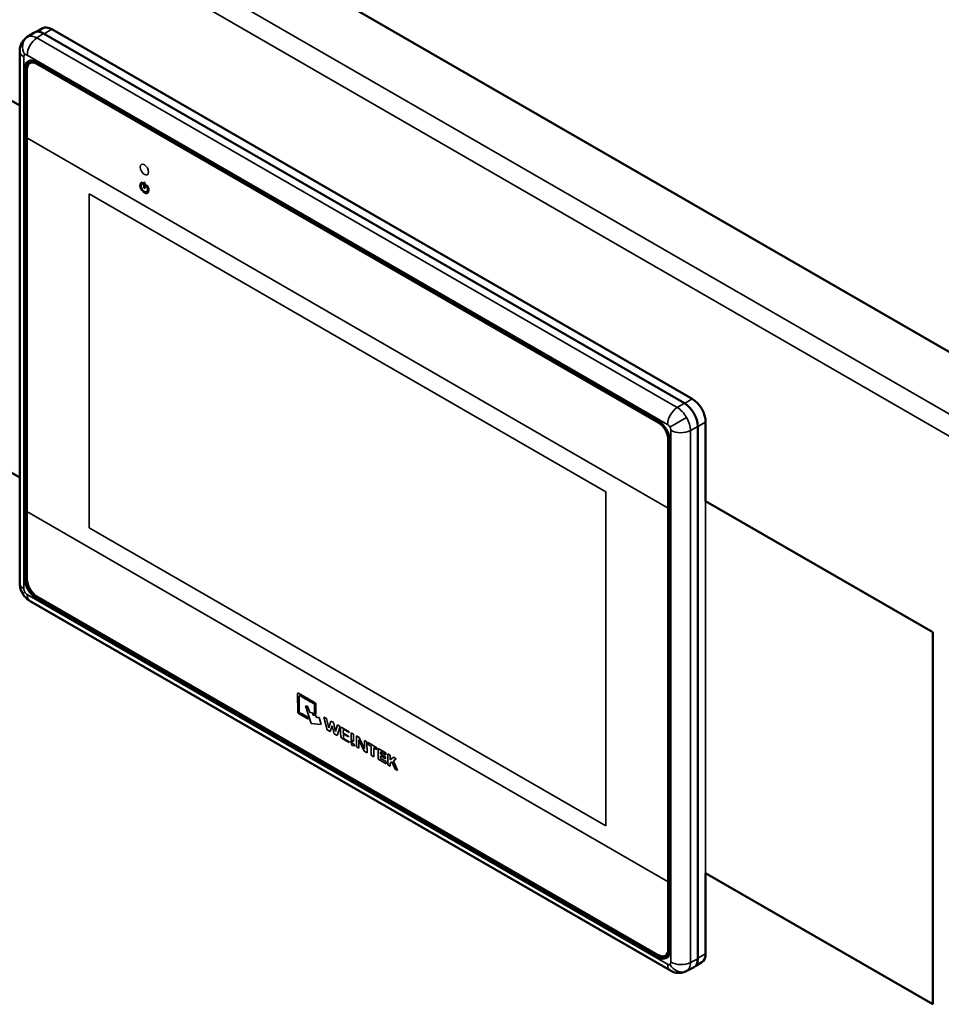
# Model space of a CAD drawing. Header units: inches. Extents: x 0 to 136, y 2 to 86.
# Tile 137 of 144: x 104.54 to 112.24, y 59.27 to 67.5. Entities that reach past the tile are written whole.
import ezdxf

# ---------------------------------------------------------------- set-up
doc = ezdxf.new("R2010")
doc.units = ezdxf.units.IN
doc.header["$LTSCALE"] = 4
doc.header["$MEASUREMENT"] = 0
doc.layers.add('Visible (ANSI)', color=7, linetype='Continuous', lineweight=50)
doc.layers.add('Visible Narrow (ANSI)', color=7, linetype='Continuous', lineweight=35)

msp = doc.modelspace()

# ---------------------------------------------------------------- linework, layer by layer
at = {"layer": 'Visible (ANSI)'}
for p, q in [((112.8696, 64.3965), (95.733, 74.2904)), ((104.5377, 66.7831), (95.4402, 72.0356)), ((95.4402, 68.9247), (104.5377, 63.6722)), ((104.5982, 67.3527), (104.6559, 67.3909)), ((104.6787, 67.3993), (104.7268, 67.4271)), ((104.7373, 67.3847), (110.0936, 64.2923)), ((110.159, 64.3285), (104.8055, 67.4193)), ((104.5377, 62.789), (104.5377, 67.2366)), ((104.6225, 67.1367), (104.6317, 67.142)), ((104.6794, 67.146), (109.8732, 64.1473)), ((109.8749, 64.1325), (104.6816, 67.1309)), ((104.6908, 67.1362), (109.8841, 64.1378)), ((104.582, 67.0897), (104.5933, 67.0958)), ((104.582, 62.8283), (104.582, 67.0897)), ((104.5933, 62.8349), (104.5933, 67.0958)), ((104.598, 67.0826), (104.598, 66.5109)), ((104.598, 66.5109), (104.598, 63.3864)), ((110.0791, 64.2174), (110.0791, 64.2174)), ((110.2703, 63.4742), (110.2703, 64.1357)), ((110.1339, 64.1211), (110.1339, 64.1211)), ((110.2049, 64.0995), (110.2049, 59.6472)), ((109.9584, 63.4161), (109.9584, 63.9878)), ((109.9676, 63.9931), (109.9676, 59.7322)), ((109.9706, 63.9786), (109.9706, 59.7172)), ((109.9584, 60.2916), (109.9584, 63.4161)), ((112.1682, 62.3776), (110.2696, 63.4738)), ((104.598, 63.3864), (104.598, 62.8217)), ((104.582, 62.8283), (104.5933, 62.8349)), ((109.8732, 59.661), (104.6794, 62.6596)), ((104.6816, 62.6771), (109.8749, 59.6787)), ((109.8841, 59.6678), (104.6907, 62.6661)), ((109.9769, 59.5484), (104.6246, 62.6385)), ((112.1689, 62.3781), (112.1682, 62.3776)), ((112.1682, 59.2668), (112.1682, 62.3776)), ((110.2696, 60.3629), (112.1682, 59.2668)), ((110.2703, 59.6899), (110.2703, 60.3625)), ((109.9584, 59.7269), (109.9584, 60.2916)), ((109.934, 59.6729), (109.9431, 59.6782)), ((110.1885, 59.5894), (110.2377, 59.6178)), ((110.1077, 59.5427), (110.1696, 59.5736)), ((112.1689, 59.2672), (112.1682, 59.2668))]:
    msp.add_line(p, q, dxfattribs=at)
for centre, major_axis, ratio, start_param, end_param in [((104.8055, 67.2907), (-0.0787, 0.1364), 0.57735, 5.497787, 6.283185), ((104.7374, 67.256), (-0.0788, 0.1365), 0.576647, 0.422854, 0.422864), ((104.7374, 67.256), (-0.0788, 0.1365), 0.576647, 5.498396, 6.318049), ((104.6794, 67.0334), (0.0689, -0.1194), 0.577174, 2.356347, 3.926839), ((104.6908, 67.0395), (0.0689, -0.1194), 0.577174, 3.205057, 3.926839), ((104.6816, 67.0344), (-0.0591, 0.1023), 0.57735, 5.497787, 7.068583), ((104.6908, 67.0397), (-0.0591, 0.1023), 0.57735, 5.497787, 6.283185), ((110.159, 64.1999), (0.0787, -0.1364), 0.57735, 0.785398, 2.356194), ((110.0935, 64.1637), (0.0787, -0.1364), 0.578054, 0.786007, 2.355586), ((109.8731, 64.0348), (-0.0689, 0.1193), 0.577526, 3.927143, 5.497635), ((109.8841, 64.0413), (0.0591, -0.1023), 0.57735, 2.084112, 2.356194), ((109.8749, 64.036), (-0.0591, 0.1023), 0.57735, 3.926991, 5.497787), ((109.8841, 64.0413), (0.0591, -0.1023), 0.57735, 0.785398, 1.071869), ((104.6794, 62.7721), (0.0689, -0.1193), 0.577526, 3.927143, 5.497635), ((104.6908, 62.7787), (0.0689, -0.1193), 0.577526, 3.927143, 5.497635), ((104.6816, 62.7735), (0.0591, -0.1023), 0.57735, 3.926991, 5.497787), ((109.8731, 59.7735), (-0.0689, 0.1194), 0.577174, 2.356347, 3.926839), ((109.8749, 59.7751), (0.0591, -0.1023), 0.57735, 5.497787, 7.068583), ((109.8841, 59.7805), (0.0591, -0.1023), 0.57735, 0, 0.785398), ((110.159, 59.7542), (0.0787, -0.1364), 0.57735, 0, 0.785398), ((109.8841, 59.7803), (-0.0689, 0.1194), 0.577174, 2.356347, 3.078128), ((110.0935, 59.7117), (0.0788, -0.1365), 0.576647, 6.248321, 7.067974), ((110.0935, 59.7117), (0.0788, -0.1365), 0.576647, 5.860321, 5.860332)]:
    msp.add_ellipse(centre, major_axis=major_axis, ratio=ratio, start_param=start_param, end_param=end_param, dxfattribs=at)
for points, knots in [([(104.5377, 67.2366), (104.5377, 67.2533), (104.5405, 67.2702), (104.5515, 67.301), (104.5598, 67.3154), (104.5782, 67.3373), (104.5878, 67.3458), (104.5982, 67.3528)], [0, 0, 0, 0, 0.1288179, 0.1288179, 0.2528835, 0.2528835, 0.3494395, 0.3494395, 0.3494395, 0.3494395]), ([(104.5617, 62.7025), (104.5529, 62.7178), (104.5462, 62.7346), (104.5393, 62.7639), (104.5377, 62.7765), (104.5377, 62.789)], [0, 0, 0, 0, 0.1345188, 0.1345188, 0.2312802, 0.2312802, 0.2312802, 0.2312802]), ([(104.6246, 62.6385), (104.61, 62.647), (104.5967, 62.6579), (104.5763, 62.6802), (104.5684, 62.691), (104.5617, 62.7025)], [0, 0, 0, 0, 0.1301047, 0.1301047, 0.2313003, 0.2313003, 0.2313003, 0.2313003]), ([(110.1077, 59.5427), (110.0949, 59.5364), (110.081, 59.5321), (110.0526, 59.5281), (110.0378, 59.5285), (110.009, 59.5338), (109.9948, 59.5388), (109.9801, 59.5466), (109.9785, 59.5475), (109.9769, 59.5484)], [0, 0, 0, 0, 0.1096638, 0.1096638, 0.2209779, 0.2209779, 0.335446, 0.335446, 0.3496527, 0.3496527, 0.3496527, 0.3496527])]:
    msp.add_open_spline(points, degree=3, knots=knots, dxfattribs=at)
at = {"layer": 'Visible Narrow (ANSI)'}
for p, q in [((95.2828, 74.0305), (112.4194, 64.1366)), ((112.3115, 64.0138), (95.2304, 73.8755)), ((95.4409, 72.036), (104.5377, 66.7839)), ((104.6808, 67.3474), (104.7373, 67.3847)), ((104.6808, 67.3474), (110.033, 64.2572)), ((104.7415, 67.3823), (104.8055, 67.4193)), ((104.5723, 62.7408), (104.5723, 67.1884)), ((109.9524, 64.1143), (104.6002, 67.2045)), ((104.6816, 67.1309), (104.6908, 67.1362)), ((109.9584, 63.4161), (104.598, 66.5109)), ((105.5748, 66.0999), (105.5748, 66.1365)), ((105.5854, 66.1304), (105.5854, 66.0938)), ((105.1196, 66.0446), (109.4369, 63.552)), ((105.1196, 63.2505), (105.1196, 66.0446)), ((110.0949, 64.2915), (110.159, 64.3285)), ((110.033, 64.2572), (110.0936, 64.2923)), ((109.8749, 64.1325), (109.8841, 64.1378)), ((110.1105, 64.1735), (109.9721, 64.0936)), ((110.2049, 64.0979), (110.2703, 64.1357)), ((109.9802, 59.6186), (109.9802, 64.0661)), ((110.2049, 64.0995), (110.1443, 64.0645)), ((110.1443, 59.6169), (110.1443, 64.0645)), ((109.9584, 63.9878), (109.9676, 63.9931)), ((109.4369, 63.552), (109.4369, 60.7579)), ((110.2696, 63.4738), (110.2703, 63.4742)), ((110.2696, 60.3629), (110.2696, 63.4738)), ((110.2703, 63.4742), (112.1689, 62.3781)), ((109.9584, 60.2916), (104.598, 63.3864)), ((109.4369, 60.7579), (105.1196, 63.2505)), ((104.5933, 62.8493), (104.582, 62.8427)), ((104.5805, 62.7134), (104.5617, 62.7025)), ((104.6002, 62.6926), (109.9524, 59.6025)), ((104.6794, 62.6596), (104.6907, 62.6661)), ((112.1689, 62.3781), (112.1689, 59.2672)), ((106.8682, 61.8675), (107.0062, 61.7883)), ((106.927, 61.7612), (106.9443, 61.7607)), ((106.9735, 61.6145), (106.927, 61.7612)), ((106.9443, 61.7607), (106.9619, 61.7054)), ((107.0004, 61.6954), (107.0002, 61.7716)), ((106.9506, 61.6501), (106.868, 61.6979)), ((106.9451, 61.6676), (106.9506, 61.6501)), ((106.9619, 61.7054), (106.9839, 61.7027)), ((106.9839, 61.7027), (106.9897, 61.6845)), ((106.9897, 61.6845), (107.0134, 61.6828)), ((107.0137, 61.6938), (107.0004, 61.6954)), ((107.0134, 61.6828), (107.0188, 61.6663)), ((107.0188, 61.6663), (107.0392, 61.6651)), ((107.0392, 61.6651), (107.0571, 61.6076)), ((107.1068, 61.5625), (107.0808, 61.6678)), ((107.0808, 61.6678), (107.1012, 61.656)), ((107.0571, 61.6076), (106.9735, 61.6145)), ((107.1012, 61.656), (107.1207, 61.5779)), ((107.1207, 61.5779), (107.1389, 61.6342)), ((107.1486, 61.5947), (107.1327, 61.5475)), ((107.1389, 61.6342), (107.1593, 61.6225)), ((107.1648, 61.5289), (107.1486, 61.5947)), ((107.1593, 61.6225), (107.1774, 61.5478)), ((107.1774, 61.5478), (107.1936, 61.6026)), ((107.2151, 61.5899), (107.1911, 61.5138)), ((107.1936, 61.6026), (107.2151, 61.5899)), ((107.1327, 61.5475), (107.1068, 61.5625)), ((107.1911, 61.5138), (107.1648, 61.5289)), ((107.2302, 61.5815), (107.2922, 61.5457)), ((107.243, 61.5676), (107.2425, 61.5334)), ((107.2425, 61.5334), (107.2855, 61.5083)), ((107.2428, 61.5275), (107.243, 61.4902)), ((107.2858, 61.5033), (107.2428, 61.5275)), ((107.2922, 61.5389), (107.243, 61.5676)), ((107.2855, 61.5083), (107.2858, 61.5033)), ((107.2922, 61.5457), (107.2922, 61.5389)), ((107.3084, 61.536), (107.3288, 61.5243)), ((107.3084, 61.4751), (107.3084, 61.536)), ((107.3288, 61.5243), (107.3288, 61.4633)), ((107.3522, 61.511), (107.376, 61.4973)), ((107.3522, 61.4207), (107.3522, 61.511)), ((107.243, 61.4902), (107.2922, 61.4615)), ((107.2922, 61.4615), (107.2922, 61.4554)), ((107.305, 61.4667), (107.3095, 61.466)), ((107.3148, 61.4301), (107.305, 61.4667)), ((107.3288, 61.4633), (107.3084, 61.4751)), ((107.3095, 61.466), (107.3131, 61.4523)), ((107.3131, 61.4523), (107.3187, 61.4514)), ((107.3363, 61.4267), (107.3148, 61.4301)), ((107.3187, 61.4514), (107.3198, 61.4469)), ((107.3198, 61.4469), (107.326, 61.4459)), ((107.326, 61.4459), (107.3271, 61.4417)), ((107.3271, 61.4417), (107.3324, 61.4409)), ((107.3324, 61.4409), (107.3363, 61.4267)), ((107.3732, 61.4087), (107.3522, 61.4207)), ((107.3732, 61.477), (107.3732, 61.4087)), ((107.4165, 61.384), (107.3732, 61.477)), ((107.376, 61.4973), (107.4195, 61.4035)), ((107.4195, 61.4722), (107.4402, 61.4603)), ((107.4195, 61.4035), (107.4195, 61.4722)), ((107.4402, 61.4603), (107.4407, 61.3696)), ((107.45, 61.4546), (107.5234, 61.4123)), ((107.45, 61.4379), (107.45, 61.4546)), ((107.4763, 61.4232), (107.45, 61.4379)), ((107.4761, 61.3494), (107.4763, 61.4232)), ((107.4407, 61.3696), (107.4165, 61.384)), ((107.4969, 61.3372), (107.4761, 61.3494)), ((107.4972, 61.4106), (107.4969, 61.3372)), ((107.5234, 61.3961), (107.4972, 61.4106)), ((107.5234, 61.4123), (107.5234, 61.3961)), ((107.5342, 61.406), (107.599, 61.3686)), ((107.5342, 61.3158), (107.5342, 61.406)), ((107.5531, 61.3785), (107.5533, 61.3598)), ((107.599, 61.352), (107.5531, 61.3785)), ((107.5532, 61.3444), (107.5532, 61.3233)), ((107.596, 61.3196), (107.5532, 61.3444)), ((107.5533, 61.3598), (107.596, 61.335)), ((107.599, 61.3686), (107.599, 61.352)), ((107.6132, 61.3604), (107.6332, 61.3487)), ((107.6132, 61.2702), (107.6132, 61.3604)), ((107.6332, 61.3487), (107.6331, 61.311)), ((107.6001, 61.2778), (107.5342, 61.3158)), ((107.5532, 61.3233), (107.6001, 61.2961)), ((107.596, 61.335), (107.596, 61.3196)), ((107.6001, 61.2961), (107.6001, 61.2778)), ((107.6332, 61.2587), (107.6132, 61.2702)), ((107.6331, 61.311), (107.6626, 61.3319)), ((107.6492, 61.2941), (107.6332, 61.2827)), ((107.6332, 61.2827), (107.6332, 61.2587)), ((107.6755, 61.2343), (107.6492, 61.2941)), ((107.6841, 61.3195), (107.6607, 61.3024)), ((107.6607, 61.3024), (107.6955, 61.2221)), ((107.6626, 61.3319), (107.6841, 61.3195)), ((107.6955, 61.2221), (107.6755, 61.2343)), ((109.9584, 59.7269), (109.9676, 59.7322)), ((110.2049, 59.6522), (110.2703, 59.6899)), ((109.8841, 59.6678), (109.8732, 59.661)), ((110.2049, 59.6472), (110.1443, 59.6169))]:
    msp.add_line(p, q, dxfattribs=at)
for centre, major_axis, ratio, start_param, end_param in [((104.664, 67.2546), (-0.0591, 0.1023), 0.816497, 0.049345, 1.570796), ((104.6837, 67.2527), (0.0591, 0.1023), 0.57735, 0.820305, 2.356194), ((104.6559, 67.2366), (-0.1181, 0), 0.57735, 0.000001, 0.785398), ((105.5801, 66.0938), (-0.0262, 0.0453), 0.57735, 6.188834, 11.089926), ((105.5801, 66.0938), (-0.0187, 0.0324), 0.57735, 6.188834, 11.089926), ((105.5598, 66.1337), (0.00374, -0.00648), 0.57735, 6.188834, 9.330427), ((105.5801, 66.1335), (-0.00374, 0.00648), 0.57735, 3.926991, 7.068583), ((105.6003, 66.1103), (-0.00374, 0.00648), 0.57735, 4.80674, 7.948333), ((105.5801, 66.0968), (0.00374, -0.00648), 0.57735, 3.926991, 7.068583), ((110.0359, 64.1626), (-0.0591, -0.1023), 0.57735, 3.961897, 5.497787), ((110.0637, 64.1144), (-0.1181, 0), 0.57735, 0.785398, 2.321288), ((104.6559, 62.789), (-0.1181, 0), 0.57735, 0, 0.785398), ((104.6837, 62.7408), (-0.0591, -0.1023), 0.57735, 5.497787, 6.283185), ((110.0637, 59.6668), (-0.1181, 0), 0.57735, 0.785398, 2.321288), ((110.0359, 59.6507), (-0.0591, -0.1023), 0.57735, 5.497787, 6.283184), ((110.0556, 59.6488), (0.0591, -0.1023), 0.816497, 4.712389, 6.23384)]:
    msp.add_ellipse(centre, major_axis=major_axis, ratio=ratio, start_param=start_param, end_param=end_param, dxfattribs=at)
msp.add_ellipse((105.5801, 66.2464), major_axis=(-0.0246, 0.0426), ratio=0.57735, dxfattribs=at)
for points in [[(104.6009, 67.3544), (104.6, 67.3539), (104.5991, 67.3533), (104.5982, 67.3528)], [(106.8682, 61.8675), (106.8636, 61.8702), (106.8611, 61.8689), (106.8608, 61.8635)], [(106.8608, 61.8635), (106.8609, 61.766), (106.861, 61.7147), (106.8611, 61.7098)], [(106.8739, 61.7151), (106.874, 61.7973), (106.8741, 61.8401), (106.8741, 61.8436)], [(106.8741, 61.8436), (106.8741, 61.847), (106.8755, 61.8484), (106.8783, 61.8477)], [(107.0132, 61.7767), (107.0128, 61.7821), (107.0104, 61.786), (107.0062, 61.7883)], [(107.0137, 61.6938), (107.014, 61.6938), (107.0139, 61.7686), (107.0132, 61.7767)], [(106.8611, 61.7098), (106.8612, 61.7047), (106.8635, 61.7007), (106.868, 61.6979)], [(106.8787, 61.7064), (106.8753, 61.709), (106.8737, 61.7119), (106.8739, 61.7151)], [(106.9451, 61.6676), (106.9041, 61.691), (106.882, 61.7039), (106.8787, 61.7064)], [(110.1105, 59.5442), (110.1096, 59.5437), (110.1086, 59.5432), (110.1077, 59.5427)]]:
    msp.add_open_spline(points, degree=3, dxfattribs=at)
for points, knots in [([(104.6009, 67.3544), (104.6112, 67.3604), (104.6236, 67.3628), (104.6373, 67.3616), (104.651, 67.3604), (104.6658, 67.3555), (104.6808, 67.3474)], [-1, -1, -1, -1, -0.5, -0.5, -0.5, 0, 0, 0, 0]), ([(104.5805, 67.2064), (104.5779, 67.2049), (104.5759, 67.2025), (104.5745, 67.1995), (104.5731, 67.1964), (104.5723, 67.1926), (104.5723, 67.1884)], [-1, -1, -1, -1, -0.5, -0.5, -0.5, 0, 0, 0, 0]), ([(104.5805, 67.2064), (104.5831, 67.2079), (104.5862, 67.2085), (104.5895, 67.2082), (104.5929, 67.2078), (104.5965, 67.2066), (104.6002, 67.2045)], [0, 0, 0, 0, 0.5, 0.5, 0.5, 1, 1, 1, 1]), ([(110.033, 64.2572), (110.0472, 64.2486), (110.0614, 64.2367), (110.0747, 64.2223), (110.0879, 64.208), (110.1002, 64.1913), (110.1105, 64.1735)], [-1, -1, -1, -1, -0.5, -0.5, -0.5, 0, 0, 0, 0]), ([(110.1105, 64.1735), (110.1208, 64.1556), (110.1291, 64.1367), (110.1349, 64.118), (110.1407, 64.0994), (110.1439, 64.0811), (110.1443, 64.0645)], [-1, -1, -1, -1, -0.5, -0.5, -0.5, 0, 0, 0, 0]), ([(109.9524, 64.1143), (109.956, 64.1122), (109.9597, 64.1093), (109.9631, 64.1057), (109.9664, 64.1022), (109.9695, 64.098), (109.9721, 64.0936)], [0, 0, 0, 0, 0.5, 0.5, 0.5, 1, 1, 1, 1]), ([(109.9721, 64.0936), (109.9747, 64.0891), (109.9767, 64.0844), (109.9781, 64.0797), (109.9795, 64.075), (109.9802, 64.0704), (109.9802, 64.0661)], [0, 0, 0, 0, 0.5, 0.5, 0.5, 1, 1, 1, 1]), ([(104.5723, 62.7408), (104.5723, 62.7366), (104.5731, 62.732), (104.5745, 62.7273), (104.5759, 62.7226), (104.5779, 62.7178), (104.5805, 62.7134)], [-1, -1, -1, -1, -0.5, -0.5, -0.5, 0, 0, 0, 0]), ([(104.6002, 62.6926), (104.5965, 62.6947), (104.5929, 62.6977), (104.5895, 62.7012), (104.5862, 62.7048), (104.5831, 62.7089), (104.5805, 62.7134)], [0, 0, 0, 0, 0.5, 0.5, 0.5, 1, 1, 1, 1]), ([(106.8783, 61.8477), (106.9549, 61.8033), (106.9943, 61.7805), (106.9963, 61.7793), (106.9984, 61.7781), (106.9997, 61.7755), (107.0002, 61.7716)], [6, 6, 6, 6, 7, 7, 7, 7.000217, 7.000217, 7.000217, 7.000217]), ([(107.2302, 61.5815), (107.2233, 61.5822), (107.2199, 61.5803), (107.2199, 61.5755), (107.2199, 61.5706), (107.22, 61.5478), (107.2204, 61.5072)], [0.499726, 0.499726, 0.499726, 0.499726, 0.500033, 0.500033, 0.500033, 1.500033, 1.500033, 1.500033, 1.500033]), ([(107.2204, 61.5072), (107.2228, 61.4989), (107.2259, 61.4937), (107.2296, 61.4915), (107.2505, 61.4795), (107.2713, 61.4674), (107.2922, 61.4554)], [0.499751, 0.499751, 0.499751, 0.499751, 0.500037, 0.500037, 0.500037, 1.500037, 1.500037, 1.500037, 1.500037]), ([(109.9802, 59.6186), (109.9802, 59.6144), (109.9795, 59.6106), (109.9781, 59.6075), (109.9767, 59.6044), (109.9747, 59.602), (109.9721, 59.6005)], [0, 0, 0, 0, 0.5, 0.5, 0.5, 1, 1, 1, 1]), ([(110.1443, 59.6169), (110.1439, 59.5999), (110.1407, 59.5846), (110.1349, 59.5721), (110.1291, 59.5597), (110.1208, 59.5502), (110.1105, 59.5442)], [-1, -1, -1, -1, -0.5, -0.5, -0.5, 0, 0, 0, 0]), ([(109.9721, 59.6005), (109.9695, 59.5991), (109.9664, 59.5985), (109.9631, 59.5988), (109.9597, 59.5991), (109.956, 59.6004), (109.9524, 59.6025)], [0, 0, 0, 0, 0.5, 0.5, 0.5, 1, 1, 1, 1])]:
    msp.add_open_spline(points, degree=3, knots=knots, dxfattribs=at)

doc.saveas('drawing.dxf')
